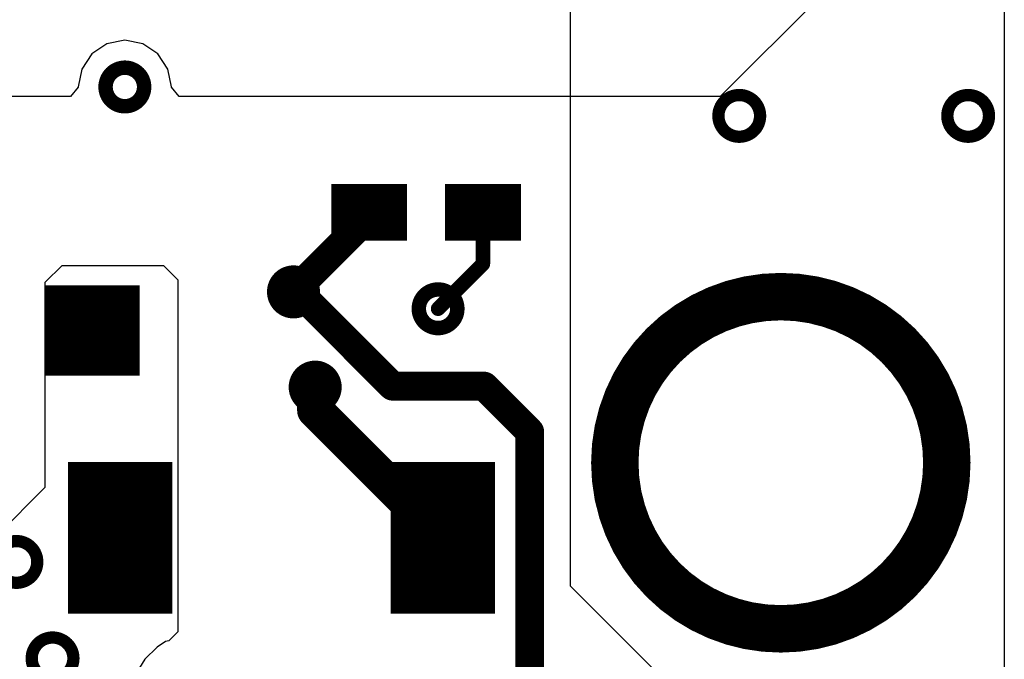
# Model space of a CAD drawing. Extents: x 32 to 97, y 17 to 119.
# Tile 17 of 24: x 87 to 97, y 84 to 91. Entities that reach past the tile are written whole.
import ezdxf

# ---------------------------------------------------------------- set-up
doc = ezdxf.new("R2010")
doc.units = 0
doc.layers.add('TOPLAYER', color=1, linetype='CONTINUOUS')

msp = doc.modelspace()

# ---------------------------------------------------------------- linework, layer by layer
at = {"layer": 'TOPLAYER'}
for p, q in [((97.33280253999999, 94.22304244), (97.33277968, 65.00089616)), ((92.76077714, 85.06465333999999), (92.76065267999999, 93.70042728)), ((97.33280508, 93.21659283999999), (94.33696651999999, 90.22075428)), ((87.87347932, 90.77695331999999), (87.7138454, 90.67028855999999)), ((88.06177968, 90.81440816), (87.87347932, 90.77695331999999)), ((88.25008004, 90.77695331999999), (88.06177968, 90.81440816)), ((88.40971395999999, 90.67028855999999), (88.25008004, 90.77695331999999)), ((87.7138454, 90.67028855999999), (87.60718064, 90.51065464)), ((88.51637871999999, 90.51065464), (88.40971395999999, 90.67028855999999)), ((87.60718064, 90.51065464), (87.5697258, 90.32235428)), ((88.55383356, 90.32235428), (88.51637871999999, 90.51065464)), ((87.57040651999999, 90.31892782), (87.48983772, 90.22075428)), ((87.5697258, 90.32235428), (87.57040651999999, 90.31892782)), ((88.55315284, 90.31892782), (88.55383356, 90.32235428)), ((88.63372163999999, 90.22075428), (88.55315284, 90.31892782)), ((87.48983772, 90.22075428), (81.66096952, 90.22075428)), ((94.33696651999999, 90.22075428), (88.63372163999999, 90.22075428)), ((87.22357968, 88.26495428), (87.40142032, 88.44279492)), ((87.40142032, 88.44279492), (88.46821523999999, 88.44270347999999)), ((88.46821523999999, 88.44270347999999), (88.62051871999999, 88.29039746)), ((87.22357968, 86.10595427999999), (87.22357968, 88.26495428)), ((88.62051871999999, 88.29039746), (88.62059492, 84.58196952)), ((86.63937967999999, 85.52175428), (87.22357968, 86.10595427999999)), ((94.15779492, 83.66755427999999), (92.76077714, 85.06465333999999)), ((88.62059492, 84.58196952), (88.5256675, 84.4870421)), ((88.40106779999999, 84.42046615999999), (88.2740678, 84.29346616)), ((88.49012782, 84.47997328), (88.40106779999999, 84.42046615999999)), ((88.5256675, 84.4870421), (88.49012782, 84.47997328)), ((88.2740678, 84.29346616), (88.21456067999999, 84.20440613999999))]:
    msp.add_line(p, q, dxfattribs=at)
for points, const_width in [([(87.85857967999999, 90.32235428, 1), (88.26497968, 90.32235428, 1)], 0.1524), ([(94.31906968, 90.01755428, 1), (94.75848968, 90.01755428, 1)], 0.12954), ([(96.73206968, 90.01755428, 1), (97.17148968, 90.01755428, 1)], 0.12954), ([(90.48679896, 89.0016, 1), (90.78679835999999, 89.0016, 1)], 0.2999994), ([(91.6867991, 89.0016, 1), (91.98679849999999, 89.0016, 1)], 0.2999994), ([(90.56059866, 89.0016, 1), (90.71299866, 89.0016, 1)], 0.1524), ([(90.56059866, 88.96037326, 1), (90.71299866, 88.96037326, 1)], 0.1524), ([(90.56059866, 88.96037326, 1), (90.71299866, 88.96037326, 1)], 0.1524), ([(91.7986988, 89.0016, 1), (91.8748988, 89.0016, 1)], 0.0762), ([(89.63657968, 88.16335428, 1), (90.04297968, 88.16335428, 1)], 0.1524), ([(91.7986988, 88.45859879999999, 1), (91.8748988, 88.45859879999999, 1)], 0.0762), ([(91.7986988, 88.45859879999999, 1), (91.8748988, 88.45859879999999, 1)], 0.0762), ([(93.22678078, 86.36355345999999, 1), (96.72677886, 86.36355345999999, 1)], 0.499999), ([(87.48129824, 87.75699999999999, 1), (87.95629856, 87.75699999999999, 1)], 0.47500032), ([(89.76357967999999, 88.16335428, 1), (89.91597967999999, 88.16335428, 1)], 0.1524), ([(89.76357967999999, 88.16335428, 1), (89.91597967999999, 88.16335428, 1)], 0.1524), ([(89.81506293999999, 88.16335428, 1), (89.96746293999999, 88.16335428, 1)], 0.1524), ([(89.81506293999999, 88.16335428, 1), (89.96746293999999, 88.16335428, 1)], 0.1524), ([(91.16059999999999, 87.98559999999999, 1), (91.567, 87.98559999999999, 1)], 0.1524), ([(91.3257, 87.98559999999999, 1), (91.4019, 87.98559999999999, 1)], 0.0762), ([(89.86517968, 87.16005428, 1), (90.27157967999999, 87.16005428, 1)], 0.1524), ([(89.97312968, 87.16005428, 1), (90.16362968, 87.16005428, 1)], 0.1905), ([(90.80790322, 87.170514, 1), (90.96030322, 87.170514, 1)], 0.1524), ([(90.80790322, 87.170514, 1), (90.96030322, 87.170514, 1)], 0.1524), ([(91.772486, 87.170514, 1), (91.924886, 87.170514, 1)], 0.1524), ([(91.772486, 87.170514, 1), (91.924886, 87.170514, 1)], 0.1524), ([(89.97312968, 86.91695342, 1), (90.16362968, 86.91695342, 1)], 0.1905), ([(89.97312968, 86.91695342, 1), (90.16362968, 86.91695342, 1)], 0.1905), ([(92.25277967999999, 86.69022032, 1), (92.40517967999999, 86.69022032, 1)], 0.1524), ([(92.25277967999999, 86.69022032, 1), (92.40517967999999, 86.69022032, 1)], 0.1524), ([(87.73780013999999, 85.5726, 1), (88.28780158, 85.5726, 1)], 0.5499989), ([(91.13779842, 85.5726, 1), (91.68779986, 85.5726, 1)], 0.5499989), ([(91.31752881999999, 85.57255427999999, 1), (91.50802881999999, 85.57255427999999, 1)], 0.1905), ([(86.69906968, 85.31855428, 1), (87.13848967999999, 85.31855428, 1)], 0.12954), ([(87.08006968, 84.30255428, 1), (87.51948967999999, 84.30255428, 1)], 0.12954)]:
    msp.add_lwpolyline(points, format="xyb", close=True, dxfattribs=dict(at, const_width=const_width))
for points, const_width in [([(90.43679906, 89.3015994), (90.43679906, 88.70160059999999)], 0.3999992), ([(90.83679826, 89.3015994), (90.83679826, 88.70160059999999)], 0.3999992), ([(91.6367992, 89.3015994), (91.6367992, 88.70160059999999)], 0.3999992), ([(92.0367984, 89.3015994), (92.0367984, 88.70160059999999)], 0.3999992), ([(91.03679786, 89.15159969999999), (90.23679946, 89.15159969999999)], 0.2999994), ([(92.236798, 89.15159969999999), (91.4367996, 89.15159969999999)], 0.2999994), ([(89.83977967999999, 88.16335428), (90.63679866, 88.96037326)], 0.3048), ([(90.63679866, 88.96037326), (90.63679866, 89.0016)], 0.3048), ([(91.8367988, 88.45859879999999), (91.8367988, 89.0016)], 0.1524), ([(91.03679786, 88.8516003), (90.23679946, 88.8516003)], 0.2999994), ([(92.236798, 88.8516003), (91.4367996, 88.8516003)], 0.2999994), ([(87.4687989, 88.23200032), (87.4687989, 87.28199968)], 0.499999), ([(87.9687979, 88.23200032), (87.9687979, 87.28199968)], 0.499999), ([(91.3638, 87.98559999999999), (91.8367988, 88.45859879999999)], 0.1524), ([(88.2187974, 87.99450016), (87.2187994, 87.99450016)], 0.47500032), ([(89.83977967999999, 88.16335428), (89.89126293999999, 88.16335428)], 0.3048), ([(89.89126293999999, 88.16335428), (90.88410322, 87.170514)], 0.3048), ([(88.2187974, 87.51949984), (87.2187994, 87.51949984)], 0.47500032), ([(90.06837967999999, 86.91695342), (90.06837967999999, 87.16005428)], 0.381), ([(90.88410322, 87.170514), (91.848686, 87.170514)], 0.3048), ([(91.848686, 87.170514), (92.32897967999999, 86.69022032)], 0.3048), ([(90.06837967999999, 86.91695342), (91.41277882, 85.57255427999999)], 0.381), ([(92.32897967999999, 84.12475427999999), (92.32897967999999, 86.69022032)], 0.3048), ([(87.73780268, 86.3725984), (87.73780268, 84.7726016)], 0.5499989), ([(88.28779904, 86.3725984), (88.28779904, 84.7726016)], 0.5499989), ([(91.13780095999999, 86.3725984), (91.13780095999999, 84.7726016)], 0.5499989), ([(91.68779732, 86.3725984), (91.68779732, 84.7726016)], 0.5499989), ([(88.56279975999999, 85.97259919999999), (87.46280196, 85.97259919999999)], 0.7999984), ([(91.96279804, 85.97259919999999), (90.86280024, 85.97259919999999)], 0.7999984), ([(88.56279975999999, 85.1726008), (87.46280196, 85.1726008)], 0.7999984), ([(91.96279804, 85.1726008), (90.86280024, 85.1726008)], 0.7999984)]:
    msp.add_lwpolyline(points, dxfattribs=dict(at, const_width=const_width))

doc.saveas('drawing.dxf')
